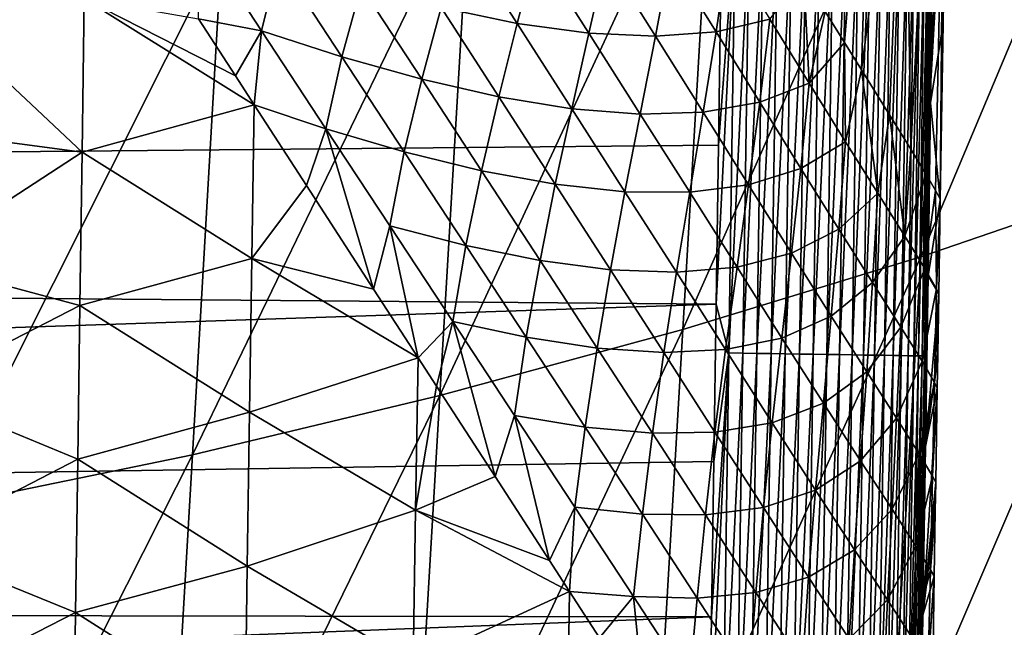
# Model space of a CAD drawing. Header units: metres. Extents: x -26 to 26, y -167 to 32.
# Tile 146 of 237: x 12.66 to 15.96, y -59.49 to -57.45. Entities that reach past the tile are written whole.
import ezdxf

# ---------------------------------------------------------------- set-up
doc = ezdxf.new("R2010")
doc.units = ezdxf.units.M
doc.layers.add('solid_12_411_043_XXX', color=7, linetype='CONTINUOUS')

msp = doc.modelspace()

# ---------------------------------------------------------------- linework, layer by layer
at = {"layer": 'solid_12_411_043_XXX'}
for points in [[(-19.882414, -53.963749, 137.548279), (-19.738482, -66.156723, 137.548279), (19.882442, -53.963749, 137.548279)], [(-19.738482, -66.156723, 137.548279), (19.783798, -62.591133, 137.548279), (19.882442, -53.963749, 137.548279)], [(15.684182, -58.248791, 118.871941), (15.786271, -56.464725, 118.769707), (16.559132, -56.16637, 119.098373)], [(16.459406, -57.983818, 119.193764), (15.684182, -58.248791, 118.871941), (16.559132, -56.16637, 119.098373)], [(15.525491, -56.342464, 173.358246), (15.428565, -57.530766, 173.222809), (15.36461, -57.427013, 173.084717)], [(15.525491, -56.342464, 173.358246), (15.485384, -57.622383, 173.358704), (15.428565, -57.530766, 173.222809)], [(15.525491, -56.342464, 173.358246), (15.630779, -56.515881, 173.684906), (15.485384, -57.622383, 173.358704)], [(14.887486, -58.492638, 118.57135), (14.990094, -56.739296, 118.462685), (15.786271, -56.464725, 118.769707)], [(15.684182, -58.248791, 118.871941), (14.887486, -58.492638, 118.57135), (15.786271, -56.464725, 118.769707)], [(15.630779, -56.515881, 173.684906), (15.579913, -57.773445, 173.624908), (15.485384, -57.622383, 173.358704)], [(15.630779, -56.515881, 173.684906), (15.651499, -57.888237, 173.884216), (15.579913, -57.773445, 173.624908)], [(15.630779, -56.515881, 173.684906), (15.712142, -56.651085, 174.040634), (15.651499, -57.888237, 173.884216)], [(15.712142, -56.651085, 174.040634), (15.70229, -57.971748, 174.135971), (15.651499, -57.888237, 173.884216)], [(15.712142, -56.651085, 174.040634), (15.761027, -56.737476, 174.421326), (15.70229, -57.971748, 174.135971)], [(14.07315, -58.714203, 118.285957), (14.174512, -56.988773, 118.171646), (14.990094, -56.739296, 118.462685)], [(14.887486, -58.492638, 118.57135), (14.07315, -58.714203, 118.285957), (14.990094, -56.739296, 118.462685)], [(15.761027, -56.737476, 174.421326), (15.734075, -58.026489, 174.37796), (15.70229, -57.971748, 174.135971)], [(15.761027, -56.737476, 174.421326), (15.749062, -58.054977, 174.608109), (15.734075, -58.026489, 174.37796)], [(15.761027, -56.737476, 174.421326), (15.770282, -56.759537, 174.817032), (15.749062, -58.054977, 174.608109)], [(15.749062, -58.054977, 174.608109), (15.770282, -56.759537, 174.817032), (15.768304, -56.886471, 174.817764)], [(15.014795, -57.336845, 177.858307), (-15.021564, -56.870983, 177.858261), (-15.00273, -58.155586, 177.858368)], [(15.759208, -57.467865, 174.82103), (15.768304, -56.886471, 174.817764), (15.726001, -57.146671, 177.161514)], [(15.749062, -58.054977, 174.608109), (15.768304, -56.886471, 174.817764), (15.759208, -57.467865, 174.82103)], [(13.244329, -58.912258, 118.011963), (13.342804, -57.211788, 117.893028), (14.174512, -56.988773, 118.171646)], [(14.07315, -58.714203, 118.285957), (13.244329, -58.912258, 118.011963), (14.174512, -56.988773, 118.171646)], [(14.999019, -58.408199, 177.858398), (15.041383, -58.571491, 177.856995), (15.062563, -57.134377, 177.856873)], [(15.006891, -57.875553, 177.858353), (14.999019, -58.408199, 177.858398), (15.062563, -57.134377, 177.856873)], [(15.014795, -57.336845, 177.858307), (15.006891, -57.875553, 177.858353), (15.062563, -57.134377, 177.856873)], [(15.062563, -57.134377, 177.856873), (15.041383, -58.571491, 177.856995), (15.109228, -57.135063, 177.852356)], [(15.041383, -58.571491, 177.856995), (15.088063, -58.572186, 177.852478), (15.109228, -57.135063, 177.852356)], [(15.109228, -57.135063, 177.852356), (15.088063, -58.572186, 177.852478), (15.156538, -57.135757, 177.844574)], [(15.088063, -58.572186, 177.852478), (15.135388, -58.572891, 177.844681), (15.156538, -57.135757, 177.844574)], [(15.156538, -57.135757, 177.844574), (15.135388, -58.572891, 177.844681), (15.204166, -57.136456, 177.833328)], [(15.135388, -58.572891, 177.844681), (15.183032, -58.573601, 177.833435), (15.204166, -57.136456, 177.833328)], [(15.204166, -57.136456, 177.833328), (15.183032, -58.573601, 177.833435), (15.251754, -57.137154, 177.818527)], [(15.183032, -58.573601, 177.833435), (15.230635, -58.57431, 177.818634), (15.251754, -57.137154, 177.818527)], [(15.251754, -57.137154, 177.818527), (15.230635, -58.57431, 177.818634), (15.298915, -57.137848, 177.80011)], [(15.230635, -58.57431, 177.818634), (15.277812, -58.575012, 177.800201), (15.298915, -57.137848, 177.80011)], [(15.298915, -57.137848, 177.80011), (15.277812, -58.575012, 177.800201), (15.345248, -57.138527, 177.778046)], [(15.277812, -58.575012, 177.800201), (15.32416, -58.575703, 177.778122), (15.345248, -57.138527, 177.778046)], [(15.345248, -57.138527, 177.778046), (15.32416, -58.575703, 177.778122), (15.39034, -57.139191, 177.752396)], [(15.32416, -58.575703, 177.778122), (15.369265, -58.576378, 177.752441), (15.39034, -57.139191, 177.752396)], [(15.39034, -57.139191, 177.752396), (15.369265, -58.576378, 177.752441), (15.433782, -57.139828, 177.723267)], [(15.369265, -58.576378, 177.752441), (15.412718, -58.577026, 177.723297), (15.433782, -57.139828, 177.723267)], [(15.433782, -57.139828, 177.723267), (15.412718, -58.577026, 177.723297), (15.475178, -57.140438, 177.690811)], [(15.412718, -58.577026, 177.723297), (15.454123, -58.577644, 177.690811), (15.475178, -57.140438, 177.690811)], [(15.475178, -57.140438, 177.690811), (15.454123, -58.577644, 177.690811), (15.514156, -57.14101, 177.655273)], [(15.454123, -58.577644, 177.690811), (15.493107, -58.578228, 177.655258), (15.514156, -57.14101, 177.655273)], [(15.514156, -57.14101, 177.655273), (15.493107, -58.578228, 177.655258), (15.550384, -57.141544, 177.616928)], [(15.493107, -58.578228, 177.655258), (15.529338, -58.57877, 177.616882), (15.550384, -57.141544, 177.616928)], [(15.550384, -57.141544, 177.616928), (15.529338, -58.57877, 177.616882), (15.583571, -57.142033, 177.576126)], [(15.529338, -58.57877, 177.616882), (15.562526, -58.579266, 177.57605), (15.583571, -57.142033, 177.576126)], [(15.583571, -57.142033, 177.576126), (15.562526, -58.579266, 177.57605), (15.613483, -57.142471, 177.533203)], [(15.562526, -58.579266, 177.57605), (15.592434, -58.579712, 177.533096), (15.613483, -57.142471, 177.533203)], [(15.613483, -57.142471, 177.533203), (15.592434, -58.579712, 177.533096), (15.639942, -57.142864, 177.488556)], [(15.592434, -58.579712, 177.533096), (15.618885, -58.580112, 177.488434), (15.639942, -57.142864, 177.488556)], [(15.639942, -57.142864, 177.488556), (15.618885, -58.580112, 177.488434), (15.662831, -57.1432, 177.442612)], [(15.618885, -58.580112, 177.488434), (15.641764, -58.580456, 177.442459), (15.662831, -57.1432, 177.442612)], [(15.662831, -57.1432, 177.442612), (15.641764, -58.580456, 177.442459), (15.682097, -57.143482, 177.395767)], [(15.641764, -58.580456, 177.442459), (15.661016, -58.580746, 177.395584), (15.682097, -57.143482, 177.395767)], [(15.682097, -57.143482, 177.395767), (15.661016, -58.580746, 177.395584), (15.697744, -57.143715, 177.348434)], [(15.661016, -58.580746, 177.395584), (15.676646, -58.580982, 177.348221), (15.697744, -57.143715, 177.348434)], [(15.697744, -57.143715, 177.348434), (15.676646, -58.580982, 177.348221), (15.709833, -57.143894, 177.30098)], [(15.676646, -58.580982, 177.348221), (15.688715, -58.581165, 177.300751), (15.709833, -57.143894, 177.30098)], [(15.709833, -57.143894, 177.30098), (15.688715, -58.581165, 177.300751), (15.718472, -57.144024, 177.253799)], [(15.688715, -58.581165, 177.300751), (15.697331, -58.581295, 177.25354), (15.718472, -57.144024, 177.253799)], [(15.718472, -57.144024, 177.253799), (15.697331, -58.581295, 177.25354), (15.723811, -57.144104, 177.207184)], [(15.697331, -58.581295, 177.25354), (15.702648, -58.581379, 177.206924), (15.723811, -57.144104, 177.207184)], [(15.726001, -57.146671, 177.161514), (15.723811, -57.144104, 177.207184), (15.702648, -58.581379, 177.206924)], [(15.717388, -57.7337, 177.161392), (15.726001, -57.146671, 177.161514), (15.702648, -58.581379, 177.206924)], [(15.759208, -57.467865, 174.82103), (15.726001, -57.146671, 177.161514), (15.717388, -57.7337, 177.161392)], [(13.25865, -57.160118, 171.455521), (13.475609, -57.491909, 171.529297), (13.264615, -57.451679, 171.461487)], [(13.533115, -57.256683, 171.542206), (13.475609, -57.491909, 171.529297), (13.25865, -57.160118, 171.455521)], [(14.145411, -57.176239, 171.80632), (14.332267, -57.467636, 171.944977), (14.076857, -57.414341, 171.789368)], [(14.396264, -57.222729, 171.962509), (14.332267, -57.467636, 171.944977), (14.145411, -57.176239, 171.80632)], [(12.402132, -59.085403, 117.75209), (12.496329, -57.406761, 117.629463), (13.342804, -57.211788, 117.893028)], [(13.244329, -58.912258, 118.011963), (12.402132, -59.085403, 117.75209), (13.342804, -57.211788, 117.893028)], [(14.396264, -57.222729, 171.962509), (14.572711, -57.500401, 172.120285), (14.332267, -57.467636, 171.944977)], [(14.630231, -57.247589, 172.139648), (14.572711, -57.500401, 172.120285), (14.396264, -57.222729, 171.962509)], [(14.845001, -57.248875, 172.337723), (15.038081, -57.224617, 172.556702), (14.998371, -57.495377, 172.533127)], [(14.998371, -57.495377, 172.533127), (15.038081, -57.224617, 172.556702), (15.178658, -57.452927, 172.770615)], [(13.533115, -57.256683, 171.542206), (13.744256, -57.57893, 171.636063), (13.475609, -57.491909, 171.529297)], [(13.808981, -57.342941, 171.654007), (13.744256, -57.57893, 171.636063), (13.533115, -57.256683, 171.542206)], [(14.630231, -57.247589, 172.139648), (14.795566, -57.510418, 172.31633), (14.572711, -57.500401, 172.120285)], [(14.845001, -57.248875, 172.337723), (14.795566, -57.510418, 172.31633), (14.630231, -57.247589, 172.139648)], [(14.845001, -57.248875, 172.337723), (14.998371, -57.495377, 172.533127), (14.795566, -57.510418, 172.31633)], [(15.292618, -57.309666, 172.943665), (15.310788, -57.667477, 173.003326), (15.178658, -57.452927, 172.770615)], [(15.292618, -57.309666, 172.943665), (15.36461, -57.427013, 173.084717), (15.310788, -57.667477, 173.003326)], [(15.014795, -57.336845, 177.858307), (-15.00273, -58.155586, 177.858368), (15.006891, -57.875553, 177.858353)], [(13.808981, -57.342941, 171.654007), (14.012218, -57.654327, 171.768845), (13.744256, -57.57893, 171.636063)], [(14.076857, -57.414341, 171.789368), (14.012218, -57.654327, 171.768845), (13.808981, -57.342941, 171.654007)], [(12.873977, -57.898087, 171.379883), (12.31958, -57.825146, 171.333786), (12.325651, -57.382053, 171.329788)], [(12.881255, -57.383717, 171.375259), (12.873977, -57.898087, 171.379883), (12.325651, -57.382053, 171.329788)], [(13.45116, -57.740356, 171.524277), (12.873977, -57.898087, 171.379883), (12.881255, -57.383717, 171.375259)], [(13.388021, -57.642803, 171.501633), (13.45116, -57.740356, 171.524277), (12.881255, -57.383717, 171.375259)], [(13.264615, -57.451679, 171.461487), (13.388021, -57.642803, 171.501633), (12.881255, -57.383717, 171.375259)], [(14.076857, -57.414341, 171.789368), (14.270312, -57.71331, 171.924683), (14.012218, -57.654327, 171.768845)], [(14.332267, -57.467636, 171.944977), (14.270312, -57.71331, 171.924683), (14.076857, -57.414341, 171.789368)], [(15.36461, -57.427013, 173.084717), (15.428565, -57.530766, 173.222809), (15.310788, -57.667477, 173.003326)], [(13.475609, -57.491909, 171.529297), (13.388021, -57.642803, 171.501633), (13.264615, -57.451679, 171.461487)], [(14.332267, -57.467636, 171.944977), (14.515144, -57.753014, 172.100052), (14.270312, -57.71331, 171.924683)], [(14.572711, -57.500401, 172.120285), (14.515144, -57.753014, 172.100052), (14.332267, -57.467636, 171.944977)], [(14.998371, -57.495377, 172.533127), (15.178658, -57.452927, 172.770615), (15.144688, -57.731144, 172.746445)], [(15.144688, -57.731144, 172.746445), (15.178658, -57.452927, 172.770615), (15.310788, -57.667477, 173.003326)], [(15.749887, -58.059536, 174.824173), (15.759208, -57.467865, 174.82103), (15.717388, -57.7337, 177.161392)], [(15.749062, -58.054977, 174.608109), (15.759208, -57.467865, 174.82103), (15.749887, -58.059536, 174.824173)], [(13.475609, -57.491909, 171.529297), (13.45116, -57.740356, 171.524277), (13.388021, -57.642803, 171.501633)], [(13.475609, -57.491909, 171.529297), (13.691391, -57.820625, 171.619629), (13.45116, -57.740356, 171.524277)], [(13.744256, -57.57893, 171.636063), (13.691391, -57.820625, 171.619629), (13.475609, -57.491909, 171.529297)], [(14.572711, -57.500401, 172.120285), (14.744411, -57.770977, 172.294785), (14.515144, -57.753014, 172.100052)], [(14.795566, -57.510418, 172.31633), (14.744411, -57.770977, 172.294785), (14.572711, -57.500401, 172.120285)], [(14.998371, -57.495377, 172.533127), (14.955109, -57.764595, 172.510239), (14.795566, -57.510418, 172.31633)], [(14.998371, -57.495377, 172.533127), (15.144688, -57.731144, 172.746445), (14.955109, -57.764595, 172.510239)], [(14.795566, -57.510418, 172.31633), (14.955109, -57.764595, 172.510239), (14.744411, -57.770977, 172.294785)], [(15.428565, -57.530766, 173.222809), (15.432541, -57.863808, 173.256882), (15.310788, -57.667477, 173.003326)], [(15.428565, -57.530766, 173.222809), (15.485384, -57.622383, 173.358704), (15.432541, -57.863808, 173.256882)], [(13.744256, -57.57893, 171.636063), (13.953698, -57.897392, 171.74675), (13.691391, -57.820625, 171.619629)], [(14.012218, -57.654327, 171.768845), (13.953698, -57.897392, 171.74675), (13.744256, -57.57893, 171.636063)], [(15.485384, -57.622383, 173.358704), (15.540695, -58.036274, 173.532867), (15.432541, -57.863808, 173.256882)], [(15.485384, -57.622383, 173.358704), (15.579913, -57.773445, 173.624908), (15.540695, -58.036274, 173.532867)], [(14.012218, -57.654327, 171.768845), (14.212409, -57.960709, 171.90065), (13.953698, -57.897392, 171.74675)], [(14.270312, -57.71331, 171.924683), (14.212409, -57.960709, 171.90065), (14.012218, -57.654327, 171.768845)], [(15.144688, -57.731144, 172.746445), (15.310788, -57.667477, 173.003326), (15.28243, -57.953072, 172.979431)], [(15.28243, -57.953072, 172.979431), (15.310788, -57.667477, 173.003326), (15.432541, -57.863808, 173.256882)], [(13.45116, -57.740356, 171.524277), (13.4427, -58.254375, 171.528488), (12.873977, -57.898087, 171.379883)], [(13.626038, -58.010536, 171.594788), (13.4427, -58.254375, 171.528488), (13.45116, -57.740356, 171.524277)], [(13.691391, -57.820625, 171.619629), (13.626038, -58.010536, 171.594788), (13.45116, -57.740356, 171.524277)], [(14.270312, -57.71331, 171.924683), (14.459798, -58.006317, 172.077057), (14.212409, -57.960709, 171.90065)], [(14.515144, -57.753014, 172.100052), (14.459798, -58.006317, 172.077057), (14.270312, -57.71331, 171.924683)], [(15.144688, -57.731144, 172.746445), (15.107553, -58.008018, 172.722824), (14.955109, -57.764595, 172.510239)], [(15.144688, -57.731144, 172.746445), (15.28243, -57.953072, 172.979431), (15.107553, -58.008018, 172.722824)], [(15.708832, -58.313026, 177.16127), (15.717388, -57.7337, 177.161392), (15.702648, -58.581379, 177.206924)], [(15.749887, -58.059536, 174.824173), (15.717388, -57.7337, 177.161392), (15.708832, -58.313026, 177.16127)], [(14.515144, -57.753014, 172.100052), (14.69328, -58.031361, 172.272476), (14.459798, -58.006317, 172.077057)], [(14.744411, -57.770977, 172.294785), (14.69328, -58.031361, 172.272476), (14.515144, -57.753014, 172.100052)], [(14.744411, -57.770977, 172.294785), (14.910316, -58.03294, 172.487213), (14.69328, -58.031361, 172.272476)], [(14.955109, -57.764595, 172.510239), (14.910316, -58.03294, 172.487213), (14.744411, -57.770977, 172.294785)], [(14.955109, -57.764595, 172.510239), (15.107553, -58.008018, 172.722824), (14.910316, -58.03294, 172.487213)], [(15.579913, -57.773445, 173.624908), (15.630891, -58.179581, 173.831161), (15.540695, -58.036274, 173.532867)], [(15.579913, -57.773445, 173.624908), (15.651499, -57.888237, 173.884216), (15.630891, -58.179581, 173.831161)], [(12.873977, -57.898087, 171.379883), (12.313586, -58.264233, 171.337753), (12.31958, -57.825146, 171.333786)], [(13.691391, -57.820625, 171.619629), (13.850799, -58.357285, 171.703262), (13.626038, -58.010536, 171.594788)], [(13.691391, -57.820625, 171.619629), (13.905469, -58.145695, 171.727249), (13.850799, -58.357285, 171.703262)], [(13.953698, -57.897392, 171.74675), (13.905469, -58.145695, 171.727249), (13.691391, -57.820625, 171.619629)], [(15.28243, -57.953072, 172.979431), (15.432541, -57.863808, 173.256882), (15.40962, -58.156567, 173.234222)], [(15.40962, -58.156567, 173.234222), (15.432541, -57.863808, 173.256882), (15.540695, -58.036274, 173.532867)], [(15.006891, -57.875553, 177.858353), (-15.00273, -58.155586, 177.858368), (14.999019, -58.408199, 177.858398)], [(12.873977, -57.898087, 171.379883), (12.866723, -58.412457, 171.384506), (12.313586, -58.264233, 171.337753)], [(13.4427, -58.254375, 171.528488), (12.866723, -58.412457, 171.384506), (12.873977, -57.898087, 171.379883)], [(13.953698, -57.897392, 171.74675), (14.160169, -58.210915, 171.875153), (13.905469, -58.145695, 171.727249)], [(14.212409, -57.960709, 171.90065), (14.160169, -58.210915, 171.875153), (13.953698, -57.897392, 171.74675)], [(15.651499, -57.888237, 173.884216), (15.70229, -57.971748, 174.135971), (15.630891, -58.179581, 173.831161)], [(14.212409, -57.960709, 171.90065), (14.408631, -58.261185, 172.050308), (14.160169, -58.210915, 171.875153)], [(14.459798, -58.006317, 172.077057), (14.408631, -58.261185, 172.050308), (14.212409, -57.960709, 171.90065)], [(15.28243, -57.953072, 172.979431), (15.251327, -58.237518, 172.955948), (15.107553, -58.008018, 172.722824)], [(15.28243, -57.953072, 172.979431), (15.40962, -58.156567, 173.234222), (15.251327, -58.237518, 172.955948)], [(15.58111, -60.034584, 118.946159), (15.684182, -58.248791, 118.871941), (16.459406, -57.983818, 119.193764)], [(16.358709, -59.802921, 119.261459), (15.58111, -60.034584, 118.946159), (16.459406, -57.983818, 119.193764)], [(15.70229, -57.971748, 174.135971), (15.697975, -58.288921, 174.149246), (15.630891, -58.179581, 173.831161)], [(15.70229, -57.971748, 174.135971), (15.734075, -58.026489, 174.37796), (15.697975, -58.288921, 174.149246)], [(13.626038, -58.010536, 171.594788), (13.850799, -58.357285, 171.703262), (13.4427, -58.254375, 171.528488)], [(14.459798, -58.006317, 172.077057), (14.644515, -58.292358, 172.247498), (14.408631, -58.261185, 172.050308)], [(14.69328, -58.031361, 172.272476), (14.644515, -58.292358, 172.247498), (14.459798, -58.006317, 172.077057)], [(14.69328, -58.031361, 172.272476), (14.865602, -58.301117, 172.463501), (14.644515, -58.292358, 172.247498)], [(14.910316, -58.03294, 172.487213), (14.865602, -58.301117, 172.463501), (14.69328, -58.031361, 172.272476)], [(14.910316, -58.03294, 172.487213), (15.069077, -58.28413, 172.699081), (14.865602, -58.301117, 172.463501)], [(15.107553, -58.008018, 172.722824), (15.069077, -58.28413, 172.699081), (14.910316, -58.03294, 172.487213)], [(15.107553, -58.008018, 172.722824), (15.251327, -58.237518, 172.955948), (15.069077, -58.28413, 172.699081)], [(15.40962, -58.156567, 173.234222), (15.540695, -58.036274, 173.532867), (15.522932, -58.335751, 173.51265)], [(15.522932, -58.335751, 173.51265), (15.540695, -58.036274, 173.532867), (15.630891, -58.179581, 173.831161)], [(15.734075, -58.026489, 174.37796), (15.737147, -58.356895, 174.483353), (15.697975, -58.288921, 174.149246)], [(15.734075, -58.026489, 174.37796), (15.749062, -58.054977, 174.608109), (15.737147, -58.356895, 174.483353)], [(15.744711, -58.373489, 174.8255), (15.749887, -58.059536, 174.824173), (15.708832, -58.313026, 177.16127)], [(15.749062, -58.054977, 174.608109), (15.749887, -58.059536, 174.824173), (15.737147, -58.356895, 174.483353)], [(15.737147, -58.356895, 174.483353), (15.749887, -58.059536, 174.824173), (15.744711, -58.373489, 174.8255)], [(14.999019, -58.408199, 177.858398), (-15.00273, -58.155586, 177.858368), (-14.98408, -59.40649, 177.858475)], [(13.905469, -58.145695, 171.727249), (14.000255, -58.587708, 171.78717), (13.850799, -58.357285, 171.703262)], [(13.905469, -58.145695, 171.727249), (14.116535, -58.465919, 171.853058), (14.000255, -58.587708, 171.78717)], [(14.160169, -58.210915, 171.875153), (14.116535, -58.465919, 171.853058), (13.905469, -58.145695, 171.727249)], [(15.40962, -58.156567, 173.234222), (15.384395, -58.44838, 173.211868), (15.251327, -58.237518, 172.955948)], [(15.40962, -58.156567, 173.234222), (15.522932, -58.335751, 173.51265), (15.384395, -58.44838, 173.211868)], [(15.522932, -58.335751, 173.51265), (15.630891, -58.179581, 173.831161), (15.617811, -58.485035, 173.814697)], [(15.617811, -58.485035, 173.814697), (15.630891, -58.179581, 173.831161), (15.697975, -58.288921, 174.149246)], [(14.160169, -58.210915, 171.875153), (14.362676, -58.5186, 172.022232), (14.116535, -58.465919, 171.853058)], [(14.408631, -58.261185, 172.050308), (14.362676, -58.5186, 172.022232), (14.160169, -58.210915, 171.875153)], [(12.866723, -58.412457, 171.384506), (12.307667, -58.699318, 171.34169), (12.313586, -58.264233, 171.337753)], [(13.4427, -58.254375, 171.528488), (13.435173, -58.770187, 171.533035), (12.866723, -58.412457, 171.384506)], [(14.000255, -58.587708, 171.78717), (13.435173, -58.770187, 171.533035), (13.4427, -58.254375, 171.528488)], [(13.850799, -58.357285, 171.703262), (14.000255, -58.587708, 171.78717), (13.4427, -58.254375, 171.528488)], [(14.408631, -58.261185, 172.050308), (14.600028, -58.55476, 172.218918), (14.362676, -58.5186, 172.022232)], [(14.644515, -58.292358, 172.247498), (14.600028, -58.55476, 172.218918), (14.408631, -58.261185, 172.050308)], [(14.783899, -60.24778, 118.651649), (14.887486, -58.492638, 118.57135), (15.684182, -58.248791, 118.871941)], [(15.58111, -60.034584, 118.946159), (14.783899, -60.24778, 118.651649), (15.684182, -58.248791, 118.871941)], [(15.251327, -58.237518, 172.955948), (15.219068, -58.521305, 172.932358), (15.069077, -58.28413, 172.699081)], [(15.251327, -58.237518, 172.955948), (15.384395, -58.44838, 173.211868), (15.219068, -58.521305, 172.932358)], [(14.644515, -58.292358, 172.247498), (14.82334, -58.569847, 172.437347), (14.600028, -58.55476, 172.218918)], [(14.865602, -58.301117, 172.463501), (14.82334, -58.569847, 172.437347), (14.644515, -58.292358, 172.247498)], [(14.865602, -58.301117, 172.463501), (15.030712, -58.560093, 172.674759), (14.82334, -58.569847, 172.437347)], [(15.069077, -58.28413, 172.699081), (15.030712, -58.560093, 172.674759), (14.865602, -58.301117, 172.463501)], [(15.069077, -58.28413, 172.699081), (15.219068, -58.521305, 172.932358), (15.030712, -58.560093, 172.674759)], [(15.617811, -58.485035, 173.814697), (15.697975, -58.288921, 174.149246), (15.688798, -58.599331, 174.137817)], [(15.688798, -58.599331, 174.137817), (15.697975, -58.288921, 174.149246), (15.737147, -58.356895, 174.483353)], [(15.700329, -58.884933, 177.161163), (15.708832, -58.313026, 177.16127), (15.702648, -58.581379, 177.206924)], [(15.744711, -58.373489, 174.8255), (15.708832, -58.313026, 177.16127), (15.700329, -58.884933, 177.161163)], [(15.522932, -58.335751, 173.51265), (15.503327, -58.634468, 173.49263), (15.384395, -58.44838, 173.211868)], [(15.522932, -58.335751, 173.51265), (15.617811, -58.485035, 173.814697), (15.503327, -58.634468, 173.49263)], [(15.688798, -58.599331, 174.137817), (15.737147, -58.356895, 174.483353), (15.730762, -58.670818, 174.478104)], [(15.730762, -58.670818, 174.478104), (15.737147, -58.356895, 174.483353), (15.744711, -58.373489, 174.8255)], [(15.741517, -58.575493, 174.826553), (15.744711, -58.373489, 174.8255), (15.700329, -58.884933, 177.161163)], [(15.730762, -58.670818, 174.478104), (15.744711, -58.373489, 174.8255), (15.741517, -58.575493, 174.826553)], [(14.999019, -58.408199, 177.858398), (-14.98408, -59.40649, 177.858475), (14.991178, -58.934902, 177.858444)], [(12.866723, -58.412457, 171.384506), (12.859494, -58.926823, 171.38913), (12.307667, -58.699318, 171.34169)], [(13.435173, -58.770187, 171.533035), (12.859494, -58.926823, 171.38913), (12.866723, -58.412457, 171.384506)], [(14.999019, -58.408199, 177.858398), (14.991178, -58.934902, 177.858444), (15.041383, -58.571491, 177.856995)], [(14.116535, -58.465919, 171.853058), (14.061563, -58.682274, 171.824478), (14.000255, -58.587708, 171.78717)], [(14.116535, -58.465919, 171.853058), (14.258421, -58.985775, 171.956528), (14.061563, -58.682274, 171.824478)], [(14.116535, -58.465919, 171.853058), (14.323586, -58.780376, 171.998062), (14.258421, -58.985775, 171.956528)], [(14.362676, -58.5186, 172.022232), (14.323586, -58.780376, 171.998062), (14.116535, -58.465919, 171.853058)], [(15.384395, -58.44838, 173.211868), (15.358203, -58.739635, 173.189438), (15.219068, -58.521305, 172.932358)], [(15.384395, -58.44838, 173.211868), (15.503327, -58.634468, 173.49263), (15.358203, -58.739635, 173.189438)], [(13.970833, -60.441498, 118.371521), (14.07315, -58.714203, 118.285957), (14.887486, -58.492638, 118.57135)], [(14.783899, -60.24778, 118.651649), (13.970833, -60.441498, 118.371521), (14.887486, -58.492638, 118.57135)], [(15.617811, -58.485035, 173.814697), (15.603363, -58.789921, 173.798325), (15.503327, -58.634468, 173.49263)], [(15.617811, -58.485035, 173.814697), (15.688798, -58.599331, 174.137817), (15.603363, -58.789921, 173.798325)], [(14.362676, -58.5186, 172.022232), (14.560296, -58.819454, 172.189148), (14.323586, -58.780376, 171.998062)], [(14.600028, -58.55476, 172.218918), (14.560296, -58.819454, 172.189148), (14.362676, -58.5186, 172.022232)], [(15.219068, -58.521305, 172.932358), (15.186938, -58.804966, 172.908295), (15.030712, -58.560093, 172.674759)], [(15.219068, -58.521305, 172.932358), (15.358203, -58.739635, 173.189438), (15.186938, -58.804966, 172.908295)], [(14.600028, -58.55476, 172.218918), (14.785387, -58.839821, 172.407837), (14.560296, -58.819454, 172.189148)], [(14.82334, -58.569847, 172.437347), (14.785387, -58.839821, 172.407837), (14.600028, -58.55476, 172.218918)], [(15.030712, -58.560093, 172.674759), (14.994815, -58.836536, 172.64827), (14.82334, -58.569847, 172.437347)], [(15.030712, -58.560093, 172.674759), (15.186938, -58.804966, 172.908295), (14.994815, -58.836536, 172.64827)], [(14.000255, -58.587708, 171.78717), (13.991662, -59.098587, 171.791016), (13.435173, -58.770187, 171.533035)], [(14.061563, -58.682274, 171.824478), (13.991662, -59.098587, 171.791016), (14.000255, -58.587708, 171.78717)], [(14.82334, -58.569847, 172.437347), (14.994815, -58.836536, 172.64827), (14.785387, -58.839821, 172.407837)], [(14.975596, -59.971268, 177.858536), (15.019852, -60.008598, 177.857117), (15.041383, -58.571491, 177.856995)], [(14.98337, -59.45586, 177.85849), (14.975596, -59.971268, 177.858536), (15.041383, -58.571491, 177.856995)], [(14.991178, -58.934902, 177.858444), (14.98337, -59.45586, 177.85849), (15.041383, -58.571491, 177.856995)], [(15.041383, -58.571491, 177.856995), (15.019852, -60.008598, 177.857117), (15.088063, -58.572186, 177.852478)], [(15.019852, -60.008598, 177.857117), (15.066546, -60.009304, 177.8526), (15.088063, -58.572186, 177.852478)], [(15.088063, -58.572186, 177.852478), (15.066546, -60.009304, 177.8526), (15.135388, -58.572891, 177.844681)], [(15.066546, -60.009304, 177.8526), (15.113887, -60.010017, 177.844803), (15.135388, -58.572891, 177.844681)], [(15.135388, -58.572891, 177.844681), (15.113887, -60.010017, 177.844803), (15.183032, -58.573601, 177.833435)], [(15.113887, -60.010017, 177.844803), (15.161548, -60.010738, 177.833542), (15.183032, -58.573601, 177.833435)], [(15.183032, -58.573601, 177.833435), (15.161548, -60.010738, 177.833542), (15.230635, -58.57431, 177.818634)], [(15.161548, -60.010738, 177.833542), (15.209167, -60.011459, 177.818726), (15.230635, -58.57431, 177.818634)], [(15.230635, -58.57431, 177.818634), (15.209167, -60.011459, 177.818726), (15.277812, -58.575012, 177.800201)], [(15.209167, -60.011459, 177.818726), (15.25636, -60.012173, 177.800278), (15.277812, -58.575012, 177.800201)], [(15.277812, -58.575012, 177.800201), (15.25636, -60.012173, 177.800278), (15.32416, -58.575703, 177.778122)], [(15.25636, -60.012173, 177.800278), (15.302722, -60.012875, 177.778183), (15.32416, -58.575703, 177.778122)], [(15.32416, -58.575703, 177.778122), (15.302722, -60.012875, 177.778183), (15.369265, -58.576378, 177.752441)], [(15.302722, -60.012875, 177.778183), (15.34784, -60.013557, 177.752502), (15.369265, -58.576378, 177.752441)], [(15.369265, -58.576378, 177.752441), (15.34784, -60.013557, 177.752502), (15.412718, -58.577026, 177.723297)], [(15.34784, -60.013557, 177.752502), (15.391305, -60.014214, 177.723312), (15.412718, -58.577026, 177.723297)], [(15.412718, -58.577026, 177.723297), (15.391305, -60.014214, 177.723312), (15.454123, -58.577644, 177.690811)], [(15.391305, -60.014214, 177.723312), (15.432718, -60.014843, 177.690811), (15.454123, -58.577644, 177.690811)], [(15.454123, -58.577644, 177.690811), (15.432718, -60.014843, 177.690811), (15.493107, -58.578228, 177.655258)], [(15.432718, -60.014843, 177.690811), (15.47171, -60.015434, 177.655228), (15.493107, -58.578228, 177.655258)], [(15.493107, -58.578228, 177.655258), (15.47171, -60.015434, 177.655228), (15.529338, -58.57877, 177.616882)], [(15.47171, -60.015434, 177.655228), (15.507944, -60.015987, 177.616837), (15.529338, -58.57877, 177.616882)], [(15.529338, -58.57877, 177.616882), (15.507944, -60.015987, 177.616837), (15.562526, -58.579266, 177.57605)], [(15.507944, -60.015987, 177.616837), (15.541131, -60.016491, 177.575958), (15.562526, -58.579266, 177.57605)], [(15.562526, -58.579266, 177.57605), (15.541131, -60.016491, 177.575958), (15.592434, -58.579712, 177.533096)], [(15.541131, -60.016491, 177.575958), (15.571035, -60.016949, 177.53299), (15.592434, -58.579712, 177.533096)], [(15.592434, -58.579712, 177.533096), (15.571035, -60.016949, 177.53299), (15.618885, -58.580112, 177.488434)], [(15.571035, -60.016949, 177.53299), (15.59748, -60.017353, 177.488281), (15.618885, -58.580112, 177.488434)], [(15.618885, -58.580112, 177.488434), (15.59748, -60.017353, 177.488281), (15.641764, -58.580456, 177.442459)], [(15.59748, -60.017353, 177.488281), (15.620347, -60.017704, 177.442291), (15.641764, -58.580456, 177.442459)], [(15.641764, -58.580456, 177.442459), (15.620347, -60.017704, 177.442291), (15.661016, -58.580746, 177.395584)], [(15.620347, -60.017704, 177.442291), (15.639585, -60.017998, 177.395386), (15.661016, -58.580746, 177.395584)], [(15.661016, -58.580746, 177.395584), (15.639585, -60.017998, 177.395386), (15.676646, -58.580982, 177.348221)], [(15.639585, -60.017998, 177.395386), (15.655198, -60.018242, 177.348007), (15.676646, -58.580982, 177.348221)], [(15.676646, -58.580982, 177.348221), (15.655198, -60.018242, 177.348007), (15.688715, -58.581165, 177.300751)], [(15.655198, -60.018242, 177.348007), (15.667246, -60.018429, 177.300507), (15.688715, -58.581165, 177.300751)], [(15.688715, -58.581165, 177.300751), (15.667246, -60.018429, 177.300507), (15.697331, -58.581295, 177.25354)], [(15.667246, -60.018429, 177.300507), (15.67584, -60.018562, 177.253281), (15.697331, -58.581295, 177.25354)], [(15.697331, -58.581295, 177.25354), (15.67584, -60.018562, 177.253281), (15.702648, -58.581379, 177.206924)], [(15.67584, -60.018562, 177.253281), (15.681132, -60.01865, 177.206635), (15.702648, -58.581379, 177.206924)], [(15.700329, -58.884933, 177.161163), (15.702648, -58.581379, 177.206924), (15.681132, -60.01865, 177.206635)], [(15.739717, -58.689224, 174.827148), (15.741517, -58.575493, 174.826553), (15.700329, -58.884933, 177.161163)], [(15.730762, -58.670818, 174.478104), (15.741517, -58.575493, 174.826553), (15.739717, -58.689224, 174.827148)], [(15.688798, -58.599331, 174.137817), (15.678726, -58.909367, 174.126404), (15.603363, -58.789921, 173.798325)], [(15.688798, -58.599331, 174.137817), (15.730762, -58.670818, 174.478104), (15.678726, -58.909367, 174.126404)], [(15.503327, -58.634468, 173.49263), (15.482941, -58.932739, 173.472534), (15.358203, -58.739635, 173.189438)], [(15.503327, -58.634468, 173.49263), (15.603363, -58.789921, 173.798325), (15.482941, -58.932739, 173.472534)], [(14.061563, -58.682274, 171.824478), (14.258421, -58.985775, 171.956528), (13.991662, -59.098587, 171.791016)], [(15.730762, -58.670818, 174.478104), (15.723936, -58.98455, 174.472824), (15.678726, -58.909367, 174.126404)], [(15.739717, -58.689224, 174.827148), (15.700329, -58.884933, 177.161163), (15.691876, -59.449707, 177.161041)], [(15.734707, -59.004745, 174.828766), (15.739717, -58.689224, 174.827148), (15.691876, -59.449707, 177.161041)], [(15.730762, -58.670818, 174.478104), (15.739717, -58.689224, 174.827148), (15.723936, -58.98455, 174.472824)], [(15.723936, -58.98455, 174.472824), (15.739717, -58.689224, 174.827148), (15.734707, -59.004745, 174.828766)], [(12.859494, -58.926823, 171.38913), (12.300665, -59.216129, 171.346359), (12.307667, -58.699318, 171.34169)], [(13.144942, -60.614658, 118.101738), (13.244329, -58.912258, 118.011963), (14.07315, -58.714203, 118.285957)], [(13.970833, -60.441498, 118.371521), (13.144942, -60.614658, 118.101738), (14.07315, -58.714203, 118.285957)], [(15.358203, -58.739635, 173.189438), (15.332137, -59.030788, 173.166611), (15.186938, -58.804966, 172.908295)], [(15.358203, -58.739635, 173.189438), (15.482941, -58.932739, 173.472534), (15.332137, -59.030788, 173.166611)], [(13.435173, -58.770187, 171.533035), (13.427654, -59.285999, 171.537567), (12.859494, -58.926823, 171.38913)], [(13.991662, -59.098587, 171.791016), (13.427654, -59.285999, 171.537567), (13.435173, -58.770187, 171.533035)], [(14.323586, -58.780376, 171.998062), (14.440916, -59.267262, 172.097504), (14.258421, -58.985775, 171.956528)], [(14.323586, -58.780376, 171.998062), (14.525713, -59.088078, 172.163452), (14.440916, -59.267262, 172.097504)], [(14.560296, -58.819454, 172.189148), (14.525713, -59.088078, 172.163452), (14.323586, -58.780376, 171.998062)], [(15.603363, -58.789921, 173.798325), (15.588315, -59.094467, 173.781891), (15.482941, -58.932739, 173.472534)], [(15.603363, -58.789921, 173.798325), (15.678726, -58.909367, 174.126404), (15.588315, -59.094467, 173.781891)], [(14.560296, -58.819454, 172.189148), (14.751723, -59.111832, 172.377304), (14.525713, -59.088078, 172.163452)], [(14.785387, -58.839821, 172.407837), (14.751723, -59.111832, 172.377304), (14.560296, -58.819454, 172.189148)], [(15.186938, -58.804966, 172.908295), (15.157193, -59.089039, 172.882401), (14.994815, -58.836536, 172.64827)], [(15.186938, -58.804966, 172.908295), (15.332137, -59.030788, 173.166611), (15.157193, -59.089039, 172.882401)], [(14.785387, -58.839821, 172.407837), (14.963149, -59.114071, 172.61882), (14.751723, -59.111832, 172.377304)], [(14.994815, -58.836536, 172.64827), (14.963149, -59.114071, 172.61882), (14.785387, -58.839821, 172.407837)], [(14.994815, -58.836536, 172.64827), (15.157193, -59.089039, 172.882401), (14.963149, -59.114071, 172.61882)], [(15.691876, -59.449707, 177.161041), (15.700329, -58.884933, 177.161163), (15.681132, -60.01865, 177.206635)], [(12.859494, -58.926823, 171.38913), (12.852287, -59.441189, 171.393753), (12.300665, -59.216129, 171.346359)], [(12.30708, -60.766037, 117.845123), (12.402132, -59.085403, 117.75209), (13.244329, -58.912258, 118.011963)], [(13.144942, -60.614658, 118.101738), (12.30708, -60.766037, 117.845123), (13.244329, -58.912258, 118.011963)], [(13.427654, -59.285999, 171.537567), (12.852287, -59.441189, 171.393753), (12.859494, -58.926823, 171.38913)], [(15.678726, -58.909367, 174.126404), (15.668236, -59.21917, 174.114944), (15.588315, -59.094467, 173.781891)], [(15.678726, -58.909367, 174.126404), (15.723936, -58.98455, 174.472824), (15.668236, -59.21917, 174.114944)], [(14.991178, -58.934902, 177.858444), (-14.98408, -59.40649, 177.858475), (14.98337, -59.45586, 177.85849)], [(15.482941, -58.932739, 173.472534), (15.462663, -59.230923, 173.452133), (15.332137, -59.030788, 173.166611)], [(15.482941, -58.932739, 173.472534), (15.588315, -59.094467, 173.781891), (15.462663, -59.230923, 173.452133)], [(14.258421, -58.985775, 171.956528), (14.440916, -59.267262, 172.097504), (13.991662, -59.098587, 171.791016)], [(15.723936, -58.98455, 174.472824), (15.716882, -59.298157, 174.467529), (15.668236, -59.21917, 174.114944)], [(15.723936, -58.98455, 174.472824), (15.734707, -59.004745, 174.828766), (15.716882, -59.298157, 174.467529)], [(15.733177, -59.100834, 174.829254), (15.734707, -59.004745, 174.828766), (15.691876, -59.449707, 177.161041)], [(15.716882, -59.298157, 174.467529), (15.734707, -59.004745, 174.828766), (15.733177, -59.100834, 174.829254)], [(15.332137, -59.030788, 173.166611), (15.308271, -59.322285, 173.142349), (15.157193, -59.089039, 172.882401)], [(15.332137, -59.030788, 173.166611), (15.462663, -59.230923, 173.452133), (15.308271, -59.322285, 173.142349)], [(14.525713, -59.088078, 172.163452), (14.507949, -59.370758, 172.154388), (14.440916, -59.267262, 172.097504)], [(14.525713, -59.088078, 172.163452), (14.721608, -59.387341, 172.350708), (14.507949, -59.370758, 172.154388)], [(14.751723, -59.111832, 172.377304), (14.721608, -59.387341, 172.350708), (14.525713, -59.088078, 172.163452)], [(15.157193, -59.089039, 172.882401), (15.131477, -59.374054, 172.85405), (14.963149, -59.114071, 172.61882)], [(15.157193, -59.089039, 172.882401), (15.308271, -59.322285, 173.142349), (15.131477, -59.374054, 172.85405)], [(13.991662, -59.098587, 171.791016), (13.983904, -59.611721, 171.795364), (13.427654, -59.285999, 171.537567)], [(14.507949, -59.370758, 172.154388), (13.983904, -59.611721, 171.795364), (13.991662, -59.098587, 171.791016)], [(14.440916, -59.267262, 172.097504), (14.507949, -59.370758, 172.154388), (13.991662, -59.098587, 171.791016)], [(14.751723, -59.111832, 172.377304), (14.935297, -59.393391, 172.588486), (14.721608, -59.387341, 172.350708)], [(14.963149, -59.114071, 172.61882), (14.935297, -59.393391, 172.588486), (14.751723, -59.111832, 172.377304)], [(14.963149, -59.114071, 172.61882), (15.131477, -59.374054, 172.85405), (14.935297, -59.393391, 172.588486)], [(15.588315, -59.094467, 173.781891), (15.573346, -59.398949, 173.765259), (15.462663, -59.230923, 173.452133)], [(15.588315, -59.094467, 173.781891), (15.668236, -59.21917, 174.114944), (15.573346, -59.398949, 173.765259)], [(15.7297, -59.318954, 174.830338), (15.733177, -59.100834, 174.829254), (15.691876, -59.449707, 177.161041)], [(15.716882, -59.298157, 174.467529), (15.733177, -59.100834, 174.829254), (15.7297, -59.318954, 174.830338)], [(12.852287, -59.441189, 171.393753), (12.293771, -59.727177, 171.350983), (12.300665, -59.216129, 171.346359)], [(15.668236, -59.21917, 174.114944), (15.65779, -59.528927, 174.103348), (15.573346, -59.398949, 173.765259)], [(15.668236, -59.21917, 174.114944), (15.716882, -59.298157, 174.467529), (15.65779, -59.528927, 174.103348)], [(15.462663, -59.230923, 173.452133), (15.444294, -59.529392, 173.430695), (15.308271, -59.322285, 173.142349)], [(15.462663, -59.230923, 173.452133), (15.573346, -59.398949, 173.765259), (15.444294, -59.529392, 173.430695)], [(13.427654, -59.285999, 171.537567), (13.420143, -59.801807, 171.542114), (12.852287, -59.441189, 171.393753)], [(13.983904, -59.611721, 171.795364), (13.420143, -59.801807, 171.542114), (13.427654, -59.285999, 171.537567)], [(15.308271, -59.322285, 173.142349), (15.28808, -59.614574, 173.11615), (15.131477, -59.374054, 172.85405)], [(15.308271, -59.322285, 173.142349), (15.444294, -59.529392, 173.430695), (15.28808, -59.614574, 173.11615)], [(15.716882, -59.298157, 174.467529), (15.709839, -59.611744, 174.462143), (15.65779, -59.528927, 174.103348)], [(15.7297, -59.318954, 174.830338), (15.691876, -59.449707, 177.161041), (15.683474, -60.007637, 177.160919)], [(15.724627, -59.636211, 174.831894), (15.7297, -59.318954, 174.830338), (15.683474, -60.007637, 177.160919)], [(15.716882, -59.298157, 174.467529), (15.7297, -59.318954, 174.830338), (15.709839, -59.611744, 174.462143)], [(15.709839, -59.611744, 174.462143), (15.7297, -59.318954, 174.830338), (15.724627, -59.636211, 174.831894)], [(14.507949, -59.370758, 172.154388), (14.499112, -59.883236, 172.157806), (13.983904, -59.611721, 171.795364)], [(14.607965, -59.525311, 172.245026), (14.499112, -59.883236, 172.157806), (14.507949, -59.370758, 172.154388)], [(14.721608, -59.387341, 172.350708), (14.607965, -59.525311, 172.245026), (14.507949, -59.370758, 172.154388)], [(14.721608, -59.387341, 172.350708), (14.758706, -59.758896, 172.396545), (14.607965, -59.525311, 172.245026)], [(14.721608, -59.387341, 172.350708), (14.909589, -59.675774, 172.561722), (14.758706, -59.758896, 172.396545)], [(14.935297, -59.393391, 172.588486), (14.909589, -59.675774, 172.561722), (14.721608, -59.387341, 172.350708)], [(15.131477, -59.374054, 172.85405), (15.109083, -59.660603, 172.824966), (14.935297, -59.393391, 172.588486)], [(15.131477, -59.374054, 172.85405), (15.28808, -59.614574, 173.11615), (15.109083, -59.660603, 172.824966)], [(14.98337, -59.45586, 177.85849), (-14.98408, -59.40649, 177.858475), (-14.96563, -60.625896, 177.858582)], [(14.935297, -59.393391, 172.588486), (15.109083, -59.660603, 172.824966), (14.909589, -59.675774, 172.561722)], [(15.573346, -59.398949, 173.765259), (15.559904, -59.703648, 173.747925), (15.444294, -59.529392, 173.430695)], [(15.573346, -59.398949, 173.765259), (15.65779, -59.528927, 174.103348), (15.559904, -59.703648, 173.747925)], [(14.98337, -59.45586, 177.85849), (-14.96563, -60.625896, 177.858582), (14.975596, -59.971268, 177.858536)], [(12.852287, -59.441189, 171.393753), (12.845101, -59.955555, 171.398361), (12.293771, -59.727177, 171.350983)], [(13.420143, -59.801807, 171.542114), (12.845101, -59.955555, 171.398361), (12.852287, -59.441189, 171.393753)], [(15.683474, -60.007637, 177.160919), (15.691876, -59.449707, 177.161041), (15.681132, -60.01865, 177.206635)]]:
    msp.add_3dface(points, dxfattribs=at)

doc.saveas('drawing.dxf')
